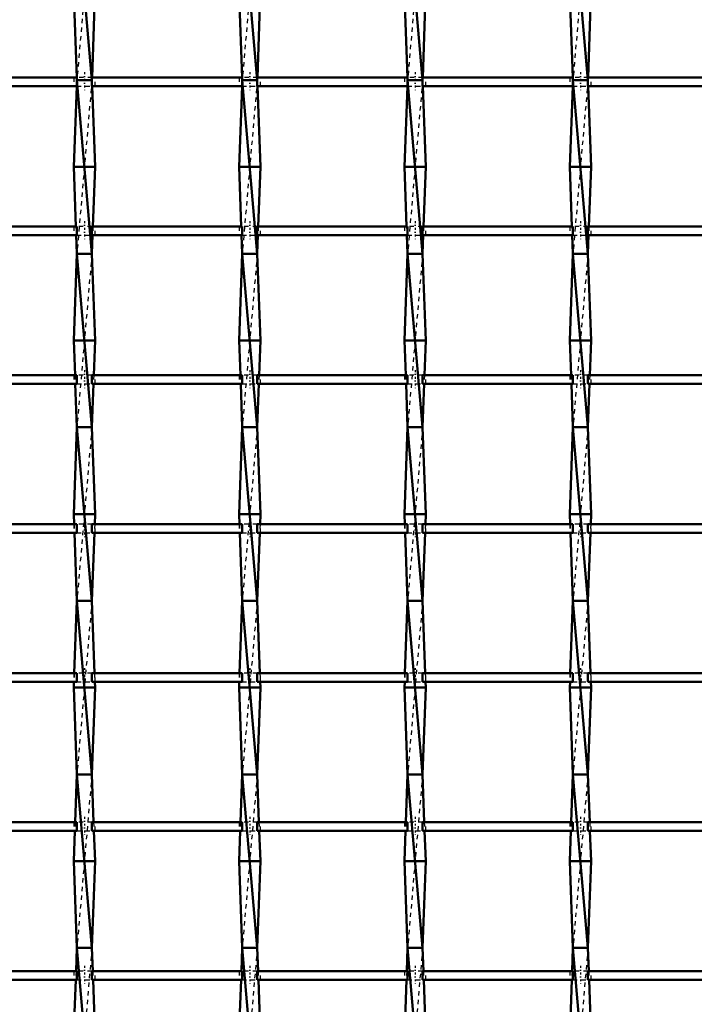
# Model space of a CAD drawing. Header units: millimetres. Extents: x -796 to 551, y -500 to 878.
# Tile 15 of 21: x -186 to -31, y 165 to 392. Entities that reach past the tile are written whole.
import ezdxf

# ---------------------------------------------------------------- set-up
doc = ezdxf.new("R2010")
doc.units = ezdxf.units.MM
doc.linetypes.add('Center', pattern=[1.5, 0.45, -0.5, 0.05, -0.5])
doc.linetypes.add('Dashed', pattern=[2, 1, -1])
for name, color, linetype, lineweight in [('AM_0', 7, 'Continuous', 50), ('AM_7', 7, 'Center', 25), ('AM_9', 6, 'Dashed', 25)]:
    doc.layers.add(name, color=color, linetype=linetype, lineweight=lineweight)

# ---------------------------------------------------------------- blocks, each defined once
blk = doc.blocks.new('10_pag1bka0lc22saxmv3goalclj________0_in_LSSP2303438211900100035010_4')
at = {"layer": 'AM_0'}
for p, q in [((-173.18, 418), (-169.72, 378)), ((-173.9, 398), (-173.21, 378.63)), ((-169, 398), (-169.69, 378.63)), ((-173.18, 378), (-169.72, 338)), ((-169.72, 378), (-173.18, 378)), ((-173.23, 376.63), (-173.9, 358)), ((-169.67, 376.63), (-169, 358)), ((-173.9, 358), (-173.41, 344.3)), ((-169, 358), (-173.9, 358)), ((-169, 358), (-169.49, 344.3)), ((-173.34, 342.3), (-173.18, 338)), ((-169.56, 342.3), (-169.72, 338)), ((-173.18, 338), (-173.9, 318)), ((-169.72, 338), (-173.18, 338)), ((-173.18, 338), (-169.72, 298)), ((-169.72, 338), (-169, 318)), ((-173.9, 318), (-173.61, 309.97)), ((-169, 318), (-173.9, 318)), ((-169, 318), (-169.29, 309.97)), ((-173.54, 307.97), (-173.18, 298)), ((-169.36, 307.97), (-169.72, 298)), ((-173.18, 298), (-173.9, 278)), ((-169.72, 298), (-173.18, 298)), ((-173.18, 298), (-169.72, 258)), ((-169.72, 298), (-169, 278)), ((-173.9, 278), (-173.82, 275.64)), ((-169, 278), (-173.9, 278)), ((-169, 278), (-169.08, 275.64)), ((-173.74, 273.64), (-173.18, 258)), ((-169.16, 273.64), (-169.72, 258)), ((-173.18, 258), (-173.78, 241.31)), ((-169.72, 258), (-173.18, 258)), ((-173.18, 258), (-169.72, 218)), ((-169.72, 258), (-169.12, 241.31)), ((-173.85, 239.31), (-173.9, 238)), ((-169.05, 239.31), (-169, 238)), ((-169, 238), (-173.9, 238)), ((-173.9, 238), (-173.18, 218)), ((-169, 238), (-169.72, 218)), ((-173.18, 218), (-173.58, 206.98)), ((-169.72, 218), (-173.18, 218)), ((-173.18, 218), (-169.72, 178)), ((-169.72, 218), (-169.32, 206.98)), ((-173.65, 204.98), (-173.9, 198)), ((-169.25, 204.98), (-169, 198)), ((-173.9, 198), (-173.18, 178)), ((-169, 198), (-173.9, 198)), ((-169, 198), (-169.72, 178)), ((-173.18, 178), (-173.37, 172.65)), ((-173.18, 178), (-169.72, 138)), ((-169.72, 178), (-173.18, 178)), ((-169.72, 178), (-169.53, 172.65)), ((-173.45, 170.65), (-173.9, 158)), ((-169.45, 170.65), (-169, 158))]:
    blk.add_line(p, q, dxfattribs=at)
at = {"layer": 'AM_9'}
for p, q in [((-169.72, 418), (-173.18, 378)), ((-173.18, 378), (-173.23, 376.63)), ((-173.21, 378.63), (-173.18, 378)), ((-169.72, 378), (-173.18, 338)), ((-169.69, 378.63), (-169.72, 378)), ((-169.72, 378), (-169.67, 376.63)), ((-173.41, 344.3), (-173.34, 342.3)), ((-169.49, 344.3), (-169.56, 342.3)), ((-169.72, 338), (-173.18, 298)), ((-173.61, 309.97), (-173.54, 307.97)), ((-169.29, 309.97), (-169.36, 307.97)), ((-169.72, 298), (-173.18, 258)), ((-173.82, 275.64), (-173.74, 273.64)), ((-169.08, 275.64), (-169.16, 273.64)), ((-169.72, 258), (-173.18, 218)), ((-173.78, 241.31), (-173.85, 239.31)), ((-169.12, 241.31), (-169.05, 239.31)), ((-169.72, 218), (-173.18, 178)), ((-173.58, 206.98), (-173.65, 204.98)), ((-169.32, 206.98), (-169.25, 204.98)), ((-169.72, 178), (-173.18, 138)), ((-173.37, 172.65), (-173.45, 170.65)), ((-169.53, 172.65), (-169.45, 170.65))]:
    blk.add_line(p, q, dxfattribs=at)
blk = doc.blocks.new('11_g9k90lspb48mlh32ks7ghn9pw________0_in_LSSP2303438211900100035010_4')
at = {"layer": 'AM_0'}
for p, q in [((-135.08, 418), (-131.62, 378)), ((-135.8, 398), (-135.11, 378.63)), ((-130.9, 398), (-131.59, 378.63)), ((-131.62, 378), (-135.08, 378)), ((-135.08, 378), (-131.62, 338)), ((-135.13, 376.63), (-135.8, 358)), ((-131.57, 376.63), (-130.9, 358)), ((-130.9, 358), (-135.8, 358)), ((-135.8, 358), (-135.31, 344.3)), ((-130.9, 358), (-131.39, 344.3)), ((-135.24, 342.3), (-135.08, 338)), ((-131.46, 342.3), (-131.62, 338)), ((-135.08, 338), (-135.8, 318)), ((-135.08, 338), (-131.62, 298)), ((-131.62, 338), (-135.08, 338)), ((-131.62, 338), (-130.9, 318)), ((-135.8, 318), (-135.51, 309.97)), ((-130.9, 318), (-135.8, 318)), ((-130.9, 318), (-131.19, 309.97)), ((-135.44, 307.97), (-135.08, 298)), ((-131.26, 307.97), (-131.62, 298)), ((-135.08, 298), (-135.8, 278)), ((-135.08, 298), (-131.62, 258)), ((-131.62, 298), (-135.08, 298)), ((-131.62, 298), (-130.9, 278)), ((-135.8, 278), (-135.72, 275.64)), ((-130.9, 278), (-135.8, 278)), ((-130.9, 278), (-130.98, 275.64)), ((-135.64, 273.64), (-135.08, 258)), ((-131.06, 273.64), (-131.62, 258)), ((-135.08, 258), (-135.68, 241.31)), ((-135.08, 258), (-131.62, 218)), ((-131.62, 258), (-135.08, 258)), ((-131.62, 258), (-131.02, 241.31)), ((-135.75, 239.31), (-135.8, 238)), ((-130.95, 239.31), (-130.9, 238)), ((-130.9, 238), (-135.8, 238)), ((-135.8, 238), (-135.08, 218)), ((-130.9, 238), (-131.62, 218)), ((-135.08, 218), (-135.48, 206.98)), ((-131.62, 218), (-135.08, 218)), ((-135.08, 218), (-131.62, 178)), ((-131.62, 218), (-131.22, 206.98)), ((-135.55, 204.98), (-135.8, 198)), ((-131.15, 204.98), (-130.9, 198)), ((-130.9, 198), (-135.8, 198)), ((-135.8, 198), (-135.08, 178)), ((-130.9, 198), (-131.62, 178)), ((-135.08, 178), (-135.27, 172.65)), ((-135.08, 178), (-131.62, 138)), ((-131.62, 178), (-135.08, 178)), ((-131.62, 178), (-131.43, 172.65)), ((-135.35, 170.65), (-135.8, 158)), ((-131.35, 170.65), (-130.9, 158))]:
    blk.add_line(p, q, dxfattribs=at)
at = {"layer": 'AM_9'}
for p, q in [((-131.62, 418), (-135.08, 378)), ((-135.08, 378), (-135.13, 376.63)), ((-135.11, 378.63), (-135.08, 378)), ((-131.62, 378), (-135.08, 338)), ((-131.59, 378.63), (-131.62, 378)), ((-131.62, 378), (-131.57, 376.63)), ((-135.31, 344.3), (-135.24, 342.3)), ((-131.39, 344.3), (-131.46, 342.3)), ((-131.62, 338), (-135.08, 298)), ((-135.51, 309.97), (-135.44, 307.97)), ((-131.19, 309.97), (-131.26, 307.97)), ((-131.62, 298), (-135.08, 258)), ((-135.72, 275.64), (-135.64, 273.64)), ((-130.98, 275.64), (-131.06, 273.64)), ((-131.62, 258), (-135.08, 218)), ((-135.68, 241.31), (-135.75, 239.31)), ((-131.02, 241.31), (-130.95, 239.31)), ((-131.62, 218), (-135.08, 178)), ((-135.48, 206.98), (-135.55, 204.98)), ((-131.22, 206.98), (-131.15, 204.98)), ((-131.62, 178), (-135.08, 138)), ((-135.27, 172.65), (-135.35, 170.65)), ((-131.43, 172.65), (-131.35, 170.65))]:
    blk.add_line(p, q, dxfattribs=at)
blk = doc.blocks.new('12_z7ythz0cm9ku14dmbrgl59d8c________0_in_LSSP2303438211900100035010_4')
at = {"layer": 'AM_0'}
for p, q in [((-96.98, 418), (-93.52, 378)), ((-97.7, 398), (-97.01, 378.63)), ((-92.8, 398), (-93.49, 378.63)), ((-93.52, 378), (-96.98, 378)), ((-96.98, 378), (-93.52, 338)), ((-97.03, 376.63), (-97.7, 358)), ((-93.47, 376.63), (-92.8, 358)), ((-92.8, 358), (-97.7, 358)), ((-97.7, 358), (-97.21, 344.3)), ((-92.8, 358), (-93.29, 344.3)), ((-97.14, 342.3), (-96.98, 338)), ((-93.36, 342.3), (-93.52, 338)), ((-96.98, 338), (-97.7, 318)), ((-96.98, 338), (-93.52, 298)), ((-93.52, 338), (-96.98, 338)), ((-93.52, 338), (-92.8, 318)), ((-92.8, 318), (-97.7, 318)), ((-97.7, 318), (-97.41, 309.97)), ((-92.8, 318), (-93.09, 309.97)), ((-97.34, 307.97), (-96.98, 298)), ((-93.16, 307.97), (-93.52, 298)), ((-96.98, 298), (-97.7, 278)), ((-96.98, 298), (-93.52, 258)), ((-93.52, 298), (-96.98, 298)), ((-93.52, 298), (-92.8, 278)), ((-97.7, 278), (-97.62, 275.64)), ((-92.8, 278), (-97.7, 278)), ((-92.8, 278), (-92.88, 275.64)), ((-97.54, 273.64), (-96.98, 258)), ((-92.96, 273.64), (-93.52, 258)), ((-96.98, 258), (-97.58, 241.31)), ((-96.98, 258), (-93.52, 218)), ((-93.52, 258), (-96.98, 258)), ((-93.52, 258), (-92.92, 241.31)), ((-97.65, 239.31), (-97.7, 238)), ((-92.85, 239.31), (-92.8, 238)), ((-92.8, 238), (-97.7, 238)), ((-97.7, 238), (-96.98, 218)), ((-92.8, 238), (-93.52, 218)), ((-96.98, 218), (-97.38, 206.98)), ((-96.98, 218), (-93.52, 178)), ((-93.52, 218), (-96.98, 218)), ((-93.52, 218), (-93.12, 206.98)), ((-97.45, 204.98), (-97.7, 198)), ((-93.05, 204.98), (-92.8, 198)), ((-92.8, 198), (-97.7, 198)), ((-97.7, 198), (-96.98, 178)), ((-92.8, 198), (-93.52, 178)), ((-96.98, 178), (-97.17, 172.65)), ((-96.98, 178), (-93.52, 138)), ((-93.52, 178), (-96.98, 178)), ((-93.52, 178), (-93.33, 172.65)), ((-97.25, 170.65), (-97.7, 158)), ((-93.25, 170.65), (-92.8, 158))]:
    blk.add_line(p, q, dxfattribs=at)
at = {"layer": 'AM_9'}
for p, q in [((-93.52, 418), (-96.98, 378)), ((-96.98, 378), (-97.03, 376.63)), ((-97.01, 378.63), (-96.98, 378)), ((-93.52, 378), (-96.98, 338)), ((-93.49, 378.63), (-93.52, 378)), ((-93.52, 378), (-93.47, 376.63)), ((-97.21, 344.3), (-97.14, 342.3)), ((-93.29, 344.3), (-93.36, 342.3)), ((-93.52, 338), (-96.98, 298)), ((-97.41, 309.97), (-97.34, 307.97)), ((-93.09, 309.97), (-93.16, 307.97)), ((-93.52, 298), (-96.98, 258)), ((-97.62, 275.64), (-97.54, 273.64)), ((-92.88, 275.64), (-92.96, 273.64)), ((-93.52, 258), (-96.98, 218)), ((-97.58, 241.31), (-97.65, 239.31)), ((-92.92, 241.31), (-92.85, 239.31)), ((-93.52, 218), (-96.98, 178)), ((-97.38, 206.98), (-97.45, 204.98)), ((-93.12, 206.98), (-93.05, 204.98)), ((-93.52, 178), (-96.98, 138)), ((-97.17, 172.65), (-97.25, 170.65)), ((-93.33, 172.65), (-93.25, 170.65))]:
    blk.add_line(p, q, dxfattribs=at)
blk = doc.blocks.new('13_ir9fk6d67nafnvbb1pyll1ela________0_in_LSSP2303438211900100035010_4')
at = {"layer": 'AM_0'}
for p, q in [((-58.88, 418), (-55.42, 378)), ((-59.6, 398), (-58.91, 378.63)), ((-54.7, 398), (-55.39, 378.63)), ((-55.42, 378), (-58.88, 378)), ((-58.88, 378), (-55.42, 338)), ((-58.93, 376.63), (-59.6, 358)), ((-55.37, 376.63), (-54.7, 358)), ((-54.7, 358), (-59.6, 358)), ((-59.6, 358), (-59.11, 344.3)), ((-54.7, 358), (-55.19, 344.3)), ((-59.04, 342.3), (-58.88, 338)), ((-55.26, 342.3), (-55.42, 338)), ((-58.88, 338), (-59.6, 318)), ((-55.42, 338), (-58.88, 338)), ((-58.88, 338), (-55.42, 298)), ((-55.42, 338), (-54.7, 318)), ((-54.7, 318), (-59.6, 318)), ((-59.6, 318), (-59.31, 309.97)), ((-54.7, 318), (-54.99, 309.97)), ((-59.24, 307.97), (-58.88, 298)), ((-55.06, 307.97), (-55.42, 298)), ((-58.88, 298), (-59.6, 278)), ((-58.88, 298), (-55.42, 258)), ((-55.42, 298), (-58.88, 298)), ((-55.42, 298), (-54.7, 278)), ((-59.6, 278), (-59.52, 275.64)), ((-54.7, 278), (-59.6, 278)), ((-54.7, 278), (-54.78, 275.64)), ((-59.44, 273.64), (-58.88, 258)), ((-54.86, 273.64), (-55.42, 258)), ((-58.88, 258), (-59.48, 241.31)), ((-55.42, 258), (-58.88, 258)), ((-58.88, 258), (-55.42, 218)), ((-55.42, 258), (-54.82, 241.31)), ((-59.55, 239.31), (-59.6, 238)), ((-54.75, 239.31), (-54.7, 238)), ((-54.7, 238), (-59.6, 238)), ((-59.6, 238), (-58.88, 218)), ((-54.7, 238), (-55.42, 218)), ((-58.88, 218), (-59.28, 206.98)), ((-58.88, 218), (-55.42, 178)), ((-55.42, 218), (-58.88, 218)), ((-55.42, 218), (-55.02, 206.98)), ((-59.35, 204.98), (-59.6, 198)), ((-54.95, 204.98), (-54.7, 198)), ((-54.7, 198), (-59.6, 198)), ((-59.6, 198), (-58.88, 178)), ((-54.7, 198), (-55.42, 178)), ((-58.88, 178), (-59.07, 172.65)), ((-58.88, 178), (-55.42, 138)), ((-55.42, 178), (-58.88, 178)), ((-55.42, 178), (-55.23, 172.65)), ((-59.15, 170.65), (-59.6, 158)), ((-55.15, 170.65), (-54.7, 158))]:
    blk.add_line(p, q, dxfattribs=at)
at = {"layer": 'AM_9'}
for p, q in [((-55.42, 418), (-58.88, 378)), ((-58.88, 378), (-58.93, 376.63)), ((-58.91, 378.63), (-58.88, 378)), ((-55.42, 378), (-58.88, 338)), ((-55.39, 378.63), (-55.42, 378)), ((-55.42, 378), (-55.37, 376.63)), ((-59.11, 344.3), (-59.04, 342.3)), ((-55.19, 344.3), (-55.26, 342.3)), ((-55.42, 338), (-58.88, 298)), ((-59.31, 309.97), (-59.24, 307.97)), ((-54.99, 309.97), (-55.06, 307.97)), ((-55.42, 298), (-58.88, 258)), ((-59.52, 275.64), (-59.44, 273.64)), ((-54.78, 275.64), (-54.86, 273.64)), ((-55.42, 258), (-58.88, 218)), ((-59.48, 241.31), (-59.55, 239.31)), ((-54.82, 241.31), (-54.75, 239.31)), ((-55.42, 218), (-58.88, 178)), ((-59.28, 206.98), (-59.35, 204.98)), ((-55.02, 206.98), (-54.95, 204.98)), ((-55.42, 178), (-58.88, 138)), ((-59.07, 172.65), (-59.15, 170.65)), ((-55.23, 172.65), (-55.15, 170.65))]:
    blk.add_line(p, q, dxfattribs=at)
blk = doc.blocks.new('47_gfio1sha11ftnljyodahifvqk________0_in_LSSP2303438211900100035010_4')
at = {"layer": 'AM_0'}
for p, q in [((-173.18, 172.65), (-207.82, 172.65)), ((-173.18, 172.65), (-173.18, 170.65)), ((-135.08, 172.65), (-169.72, 172.65)), ((-169.72, 170.65), (-169.72, 172.65)), ((-135.08, 172.65), (-135.08, 170.65)), ((-131.62, 170.65), (-131.62, 172.65)), ((-96.98, 172.65), (-131.62, 172.65)), ((-96.98, 172.65), (-96.98, 170.65)), ((-93.52, 170.65), (-93.52, 172.65)), ((-58.88, 172.65), (-93.52, 172.65)), ((-58.88, 172.65), (-58.88, 170.65)), ((-55.42, 170.65), (-55.42, 172.65)), ((-20.78, 172.65), (-55.42, 172.65)), ((-173.18, 170.65), (-207.82, 170.65)), ((-135.08, 170.65), (-169.72, 170.65)), ((-96.98, 170.65), (-131.62, 170.65)), ((-58.88, 170.65), (-93.52, 170.65)), ((-20.78, 170.65), (-55.42, 170.65))]:
    blk.add_line(p, q, dxfattribs=at)
at = {"layer": 'AM_7'}
for p, q in [((-171.45, 173.85), (-171.45, 169.45)), ((-133.35, 173.85), (-133.35, 169.45)), ((-95.25, 173.85), (-95.25, 169.45)), ((-57.15, 173.85), (-57.15, 169.45))]:
    blk.add_line(p, q, dxfattribs=at)
at = {"layer": 'AM_9'}
for p, q in [((-173.9, 172.65), (-173.9, 170.65)), ((-169.72, 172.65), (-173.18, 172.65)), ((-169, 170.65), (-169, 172.65)), ((-135.8, 172.65), (-135.8, 170.65)), ((-131.62, 172.65), (-135.08, 172.65)), ((-130.9, 170.65), (-130.9, 172.65)), ((-97.7, 172.65), (-97.7, 170.65)), ((-93.52, 172.65), (-96.98, 172.65)), ((-92.8, 170.65), (-92.8, 172.65)), ((-59.6, 172.65), (-59.6, 170.65)), ((-55.42, 172.65), (-58.88, 172.65)), ((-54.7, 170.65), (-54.7, 172.65)), ((-173.18, 170.65), (-169.72, 170.65)), ((-135.08, 170.65), (-131.62, 170.65)), ((-96.98, 170.65), (-93.52, 170.65)), ((-58.88, 170.65), (-55.42, 170.65))]:
    blk.add_line(p, q, dxfattribs=at)
blk = doc.blocks.new('48_ocmg64l5tv4qi3hn5qcpeevfk________0_in_LSSP2303438211900100035010_4')
at = {"layer": 'AM_0'}
for p, q in [((-173.18, 206.98), (-207.82, 206.98)), ((-173.18, 206.98), (-173.18, 204.98)), ((-135.08, 206.98), (-169.72, 206.98)), ((-169.72, 204.98), (-169.72, 206.98)), ((-135.08, 206.98), (-135.08, 204.98)), ((-131.62, 204.98), (-131.62, 206.98)), ((-96.98, 206.98), (-131.62, 206.98)), ((-96.98, 206.98), (-96.98, 204.98)), ((-93.52, 204.98), (-93.52, 206.98)), ((-58.88, 206.98), (-93.52, 206.98)), ((-58.88, 206.98), (-58.88, 204.98)), ((-55.42, 204.98), (-55.42, 206.98)), ((-20.78, 206.98), (-55.42, 206.98)), ((-173.18, 204.98), (-207.82, 204.98)), ((-135.08, 204.98), (-169.72, 204.98)), ((-96.98, 204.98), (-131.62, 204.98)), ((-58.88, 204.98), (-93.52, 204.98)), ((-20.78, 204.98), (-55.42, 204.98))]:
    blk.add_line(p, q, dxfattribs=at)
at = {"layer": 'AM_7'}
for p, q in [((-171.45, 208.18), (-171.45, 203.78)), ((-133.35, 208.18), (-133.35, 203.78)), ((-95.25, 208.18), (-95.25, 203.78)), ((-57.15, 208.18), (-57.15, 203.78))]:
    blk.add_line(p, q, dxfattribs=at)
at = {"layer": 'AM_9'}
for p, q in [((-173.9, 206.98), (-173.9, 204.98)), ((-169.72, 206.98), (-173.18, 206.98)), ((-169, 204.98), (-169, 206.98)), ((-135.8, 206.98), (-135.8, 204.98)), ((-131.62, 206.98), (-135.08, 206.98)), ((-130.9, 204.98), (-130.9, 206.98)), ((-97.7, 206.98), (-97.7, 204.98)), ((-93.52, 206.98), (-96.98, 206.98)), ((-92.8, 204.98), (-92.8, 206.98)), ((-59.6, 206.98), (-59.6, 204.98)), ((-55.42, 206.98), (-58.88, 206.98)), ((-54.7, 204.98), (-54.7, 206.98)), ((-173.18, 204.98), (-169.72, 204.98)), ((-135.08, 204.98), (-131.62, 204.98)), ((-96.98, 204.98), (-93.52, 204.98)), ((-58.88, 204.98), (-55.42, 204.98))]:
    blk.add_line(p, q, dxfattribs=at)
blk = doc.blocks.new('49_p1m5bwdoes3jau9mkjt0yw72c________0_in_LSSP2303438211900100035010_4')
at = {"layer": 'AM_0'}
for p, q in [((-173.18, 241.31), (-207.82, 241.31)), ((-173.18, 241.31), (-173.18, 239.31)), ((-135.08, 241.31), (-169.72, 241.31)), ((-169.72, 239.31), (-169.72, 241.31)), ((-135.08, 241.31), (-135.08, 239.31)), ((-96.98, 241.31), (-131.62, 241.31)), ((-131.62, 239.31), (-131.62, 241.31)), ((-96.98, 241.31), (-96.98, 239.31)), ((-58.88, 241.31), (-93.52, 241.31)), ((-93.52, 239.31), (-93.52, 241.31)), ((-58.88, 241.31), (-58.88, 239.31)), ((-20.78, 241.31), (-55.42, 241.31)), ((-55.42, 239.31), (-55.42, 241.31)), ((-173.18, 239.31), (-207.82, 239.31)), ((-135.08, 239.31), (-169.72, 239.31)), ((-96.98, 239.31), (-131.62, 239.31)), ((-58.88, 239.31), (-93.52, 239.31)), ((-20.78, 239.31), (-55.42, 239.31))]:
    blk.add_line(p, q, dxfattribs=at)
at = {"layer": 'AM_7'}
for p, q in [((-171.45, 242.51), (-171.45, 238.11)), ((-133.35, 242.51), (-133.35, 238.11)), ((-95.25, 242.51), (-95.25, 238.11)), ((-57.15, 242.51), (-57.15, 238.11))]:
    blk.add_line(p, q, dxfattribs=at)
at = {"layer": 'AM_9'}
for p, q in [((-173.9, 241.31), (-173.9, 239.31)), ((-169.72, 241.31), (-173.18, 241.31)), ((-169, 239.31), (-169, 241.31)), ((-135.8, 241.31), (-135.8, 239.31)), ((-131.62, 241.31), (-135.08, 241.31)), ((-130.9, 239.31), (-130.9, 241.31)), ((-97.7, 241.31), (-97.7, 239.31)), ((-93.52, 241.31), (-96.98, 241.31)), ((-92.8, 239.31), (-92.8, 241.31)), ((-59.6, 241.31), (-59.6, 239.31)), ((-55.42, 241.31), (-58.88, 241.31)), ((-54.7, 239.31), (-54.7, 241.31)), ((-173.18, 239.31), (-169.72, 239.31)), ((-135.08, 239.31), (-131.62, 239.31)), ((-96.98, 239.31), (-93.52, 239.31)), ((-58.88, 239.31), (-55.42, 239.31))]:
    blk.add_line(p, q, dxfattribs=at)
blk = doc.blocks.new('50_pdctgo2akgbic6q57j675t0jf________0_in_LSSP2303438211900100035010_4')
at = {"layer": 'AM_0'}
for p, q in [((-173.18, 275.64), (-207.82, 275.64)), ((-173.18, 275.64), (-173.18, 273.64)), ((-135.08, 275.64), (-169.72, 275.64)), ((-169.72, 273.64), (-169.72, 275.64)), ((-135.08, 275.64), (-135.08, 273.64)), ((-131.62, 273.64), (-131.62, 275.64)), ((-96.98, 275.64), (-131.62, 275.64)), ((-96.98, 275.64), (-96.98, 273.64)), ((-93.52, 273.64), (-93.52, 275.64)), ((-58.88, 275.64), (-93.52, 275.64)), ((-58.88, 275.64), (-58.88, 273.64)), ((-20.78, 275.64), (-55.42, 275.64)), ((-55.42, 273.64), (-55.42, 275.64)), ((-173.18, 273.64), (-207.82, 273.64)), ((-135.08, 273.64), (-169.72, 273.64)), ((-96.98, 273.64), (-131.62, 273.64)), ((-58.88, 273.64), (-93.52, 273.64)), ((-20.78, 273.64), (-55.42, 273.64))]:
    blk.add_line(p, q, dxfattribs=at)
at = {"layer": 'AM_7'}
for p, q in [((-171.45, 276.84), (-171.45, 272.44)), ((-133.35, 276.84), (-133.35, 272.44)), ((-95.25, 276.84), (-95.25, 272.44)), ((-57.15, 276.84), (-57.15, 272.44))]:
    blk.add_line(p, q, dxfattribs=at)
at = {"layer": 'AM_9'}
for p, q in [((-173.9, 275.64), (-173.9, 273.64)), ((-169.72, 275.64), (-173.18, 275.64)), ((-169, 273.64), (-169, 275.64)), ((-135.8, 275.64), (-135.8, 273.64)), ((-131.62, 275.64), (-135.08, 275.64)), ((-130.9, 273.64), (-130.9, 275.64)), ((-97.7, 275.64), (-97.7, 273.64)), ((-93.52, 275.64), (-96.98, 275.64)), ((-92.8, 273.64), (-92.8, 275.64)), ((-59.6, 275.64), (-59.6, 273.64)), ((-55.42, 275.64), (-58.88, 275.64)), ((-54.7, 273.64), (-54.7, 275.64)), ((-173.18, 273.64), (-169.72, 273.64)), ((-135.08, 273.64), (-131.62, 273.64)), ((-96.98, 273.64), (-93.52, 273.64)), ((-58.88, 273.64), (-55.42, 273.64))]:
    blk.add_line(p, q, dxfattribs=at)
blk = doc.blocks.new('51_kbc17edbswvxzd7brejsv33ch________0_in_LSSP2303438211900100035010_4')
at = {"layer": 'AM_0'}
for p, q in [((-173.18, 309.97), (-207.82, 309.97)), ((-173.18, 309.97), (-173.18, 307.97)), ((-135.08, 309.97), (-169.72, 309.97)), ((-169.72, 307.97), (-169.72, 309.97)), ((-135.08, 309.97), (-135.08, 307.97)), ((-131.62, 307.97), (-131.62, 309.97)), ((-96.98, 309.97), (-131.62, 309.97)), ((-96.98, 309.97), (-96.98, 307.97)), ((-93.52, 307.97), (-93.52, 309.97)), ((-58.88, 309.97), (-93.52, 309.97)), ((-58.88, 309.97), (-58.88, 307.97)), ((-55.42, 307.97), (-55.42, 309.97)), ((-20.78, 309.97), (-55.42, 309.97)), ((-173.18, 307.97), (-207.82, 307.97)), ((-135.08, 307.97), (-169.72, 307.97)), ((-96.98, 307.97), (-131.62, 307.97)), ((-58.88, 307.97), (-93.52, 307.97)), ((-20.78, 307.97), (-55.42, 307.97))]:
    blk.add_line(p, q, dxfattribs=at)
at = {"layer": 'AM_7'}
for p, q in [((-171.45, 311.17), (-171.45, 306.77)), ((-133.35, 311.17), (-133.35, 306.77)), ((-95.25, 311.17), (-95.25, 306.77)), ((-57.15, 311.17), (-57.15, 306.77))]:
    blk.add_line(p, q, dxfattribs=at)
at = {"layer": 'AM_9'}
for p, q in [((-173.9, 309.97), (-173.9, 307.97)), ((-169.72, 309.97), (-173.18, 309.97)), ((-169, 307.97), (-169, 309.97)), ((-135.8, 309.97), (-135.8, 307.97)), ((-131.62, 309.97), (-135.08, 309.97)), ((-130.9, 307.97), (-130.9, 309.97)), ((-97.7, 309.97), (-97.7, 307.97)), ((-93.52, 309.97), (-96.98, 309.97)), ((-92.8, 307.97), (-92.8, 309.97)), ((-59.6, 309.97), (-59.6, 307.97)), ((-55.42, 309.97), (-58.88, 309.97)), ((-54.7, 307.97), (-54.7, 309.97)), ((-173.18, 307.97), (-169.72, 307.97)), ((-135.08, 307.97), (-131.62, 307.97)), ((-96.98, 307.97), (-93.52, 307.97)), ((-58.88, 307.97), (-55.42, 307.97))]:
    blk.add_line(p, q, dxfattribs=at)
blk = doc.blocks.new('52_vhn501n3gpcm6jx5yxpibqmsf________0_in_LSSP2303438211900100035010_4')
at = {"layer": 'AM_0'}
for p, q in [((-173.18, 344.3), (-207.82, 344.3)), ((-173.18, 344.3), (-173.18, 342.3)), ((-135.08, 344.3), (-169.72, 344.3)), ((-169.72, 342.3), (-169.72, 344.3)), ((-135.08, 344.3), (-135.08, 342.3)), ((-131.62, 342.3), (-131.62, 344.3)), ((-96.98, 344.3), (-131.62, 344.3)), ((-96.98, 344.3), (-96.98, 342.3)), ((-93.52, 342.3), (-93.52, 344.3)), ((-58.88, 344.3), (-93.52, 344.3)), ((-58.88, 344.3), (-58.88, 342.3)), ((-55.42, 342.3), (-55.42, 344.3)), ((-20.78, 344.3), (-55.42, 344.3)), ((-173.18, 342.3), (-207.82, 342.3)), ((-135.08, 342.3), (-169.72, 342.3)), ((-96.98, 342.3), (-131.62, 342.3)), ((-58.88, 342.3), (-93.52, 342.3)), ((-20.78, 342.3), (-55.42, 342.3))]:
    blk.add_line(p, q, dxfattribs=at)
at = {"layer": 'AM_7'}
for p, q in [((-171.45, 345.5), (-171.45, 341.1)), ((-133.35, 345.5), (-133.35, 341.1)), ((-95.25, 345.5), (-95.25, 341.1)), ((-57.15, 345.5), (-57.15, 341.1))]:
    blk.add_line(p, q, dxfattribs=at)
at = {"layer": 'AM_9'}
for p, q in [((-173.9, 344.3), (-173.9, 342.3)), ((-169.72, 344.3), (-173.18, 344.3)), ((-169, 342.3), (-169, 344.3)), ((-135.8, 344.3), (-135.8, 342.3)), ((-131.62, 344.3), (-135.08, 344.3)), ((-130.9, 342.3), (-130.9, 344.3)), ((-97.7, 344.3), (-97.7, 342.3)), ((-93.52, 344.3), (-96.98, 344.3)), ((-92.8, 342.3), (-92.8, 344.3)), ((-59.6, 344.3), (-59.6, 342.3)), ((-55.42, 344.3), (-58.88, 344.3)), ((-54.7, 342.3), (-54.7, 344.3)), ((-173.18, 342.3), (-169.72, 342.3)), ((-135.08, 342.3), (-131.62, 342.3)), ((-96.98, 342.3), (-93.52, 342.3)), ((-58.88, 342.3), (-55.42, 342.3))]:
    blk.add_line(p, q, dxfattribs=at)
blk = doc.blocks.new('53_jrm7ywsj09vooslaoiryjmrax________0_in_LSSP2303438211900100035010_4')
at = {"layer": 'AM_0'}
for p, q in [((-173.18, 378.63), (-207.82, 378.63)), ((-173.18, 378.63), (-173.18, 376.63)), ((-135.08, 378.63), (-169.72, 378.63)), ((-169.72, 376.63), (-169.72, 378.63)), ((-135.08, 378.63), (-135.08, 376.63)), ((-131.62, 376.63), (-131.62, 378.63)), ((-96.98, 378.63), (-131.62, 378.63)), ((-96.98, 378.63), (-96.98, 376.63)), ((-93.52, 376.63), (-93.52, 378.63)), ((-58.88, 378.63), (-93.52, 378.63)), ((-58.88, 378.63), (-58.88, 376.63)), ((-55.42, 376.63), (-55.42, 378.63)), ((-20.78, 378.63), (-55.42, 378.63)), ((-173.18, 376.63), (-207.82, 376.63)), ((-135.08, 376.63), (-169.72, 376.63)), ((-96.98, 376.63), (-131.62, 376.63)), ((-58.88, 376.63), (-93.52, 376.63)), ((-20.78, 376.63), (-55.42, 376.63))]:
    blk.add_line(p, q, dxfattribs=at)
at = {"layer": 'AM_7'}
for p, q in [((-171.45, 379.83), (-171.45, 375.43)), ((-133.35, 379.83), (-133.35, 375.43)), ((-95.25, 379.83), (-95.25, 375.43)), ((-57.15, 379.83), (-57.15, 375.43))]:
    blk.add_line(p, q, dxfattribs=at)
at = {"layer": 'AM_9'}
for p, q in [((-173.9, 378.63), (-173.9, 376.63)), ((-169.69, 378.63), (-173.21, 378.63)), ((-169, 376.63), (-169, 378.63)), ((-135.8, 378.63), (-135.8, 376.63)), ((-131.59, 378.63), (-135.11, 378.63)), ((-130.9, 376.63), (-130.9, 378.63)), ((-97.7, 378.63), (-97.7, 376.63)), ((-93.49, 378.63), (-97.01, 378.63)), ((-92.8, 376.63), (-92.8, 378.63)), ((-59.6, 378.63), (-59.6, 376.63)), ((-55.39, 378.63), (-58.91, 378.63)), ((-54.7, 376.63), (-54.7, 378.63)), ((-173.18, 376.63), (-169.72, 376.63)), ((-135.08, 376.63), (-131.62, 376.63)), ((-96.98, 376.63), (-93.52, 376.63)), ((-58.88, 376.63), (-55.42, 376.63))]:
    blk.add_line(p, q, dxfattribs=at)

msp = doc.modelspace()

# ---------------------------------------------------------------- block references
for name in ['10_pag1bka0lc22saxmv3goalclj________0_in_LSSP2303438211900100035010_4', '11_g9k90lspb48mlh32ks7ghn9pw________0_in_LSSP2303438211900100035010_4', '12_z7ythz0cm9ku14dmbrgl59d8c________0_in_LSSP2303438211900100035010_4', '13_ir9fk6d67nafnvbb1pyll1ela________0_in_LSSP2303438211900100035010_4', '53_jrm7ywsj09vooslaoiryjmrax________0_in_LSSP2303438211900100035010_4', '52_vhn501n3gpcm6jx5yxpibqmsf________0_in_LSSP2303438211900100035010_4', '51_kbc17edbswvxzd7brejsv33ch________0_in_LSSP2303438211900100035010_4', '50_pdctgo2akgbic6q57j675t0jf________0_in_LSSP2303438211900100035010_4', '49_p1m5bwdoes3jau9mkjt0yw72c________0_in_LSSP2303438211900100035010_4', '48_ocmg64l5tv4qi3hn5qcpeevfk________0_in_LSSP2303438211900100035010_4', '47_gfio1sha11ftnljyodahifvqk________0_in_LSSP2303438211900100035010_4']:
    msp.add_blockref(name, (0, 0))

doc.saveas('drawing.dxf')
